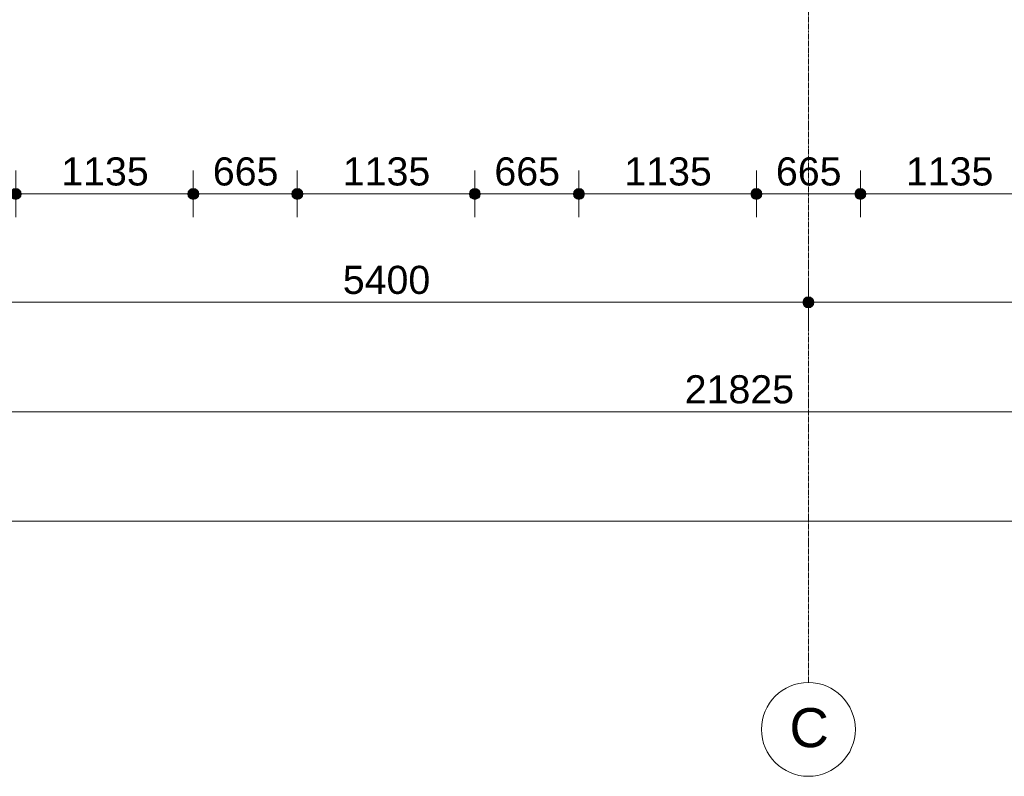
# Model space of a CAD drawing. Header units: millimetres. Extents: x -6115 to 78411, y -6358 to 59618.
# Tile 5 of 99: x 5758 to 12052, y -5550 to -711. Entities that reach past the tile are written whole.
import ezdxf

# ---------------------------------------------------------------- set-up
doc = ezdxf.new("R2010")
doc.units = ezdxf.units.MM
doc.linetypes.add('stramien', pattern=[22.225, 12.7, -3.175, 3.175, -3.175])
doc.layers.add('00_Algemeen', color=7, linetype='Continuous', lineweight=35)
doc.layers.add('00_Algemeen-100', color=7, linetype='Continuous', lineweight=9)
doc.styles.add('Arial', font='arial.ttf', dxfattribs={"height": 250})
doc.styles.add('Arial_1', font='arial.ttf', dxfattribs={"height": 180})
doc.dimstyles.new('00_AEE_maatvoering_1_8mm', dxfattribs={"dimscale": 304.8, "dimtxt": 183.646692, "dimasz": 0.918635, "dimexe": 0.492126, "dimexo": 0.0625, "dimgap": 0, "dimtad": 1, "dimdec": 0, "dimzin": 0, "dimdsep": 46, "dimtxsty": 'Arial_1', "dimblk1": 'DOTSMALL', "dimblk2": 'DOTSMALL', "dimsah": 1, "dimcen": 0.09, "dimdle": 0.492126, "dimazin": 0, "dimtfac": 1, "dimtdec": 4, "dimtix": 1, "dimtmove": 0, "dimatfit": 3, "dimfxl": 0.492126, "dimfxlon": 1, "dimtvp": 1, "dimtolj": 1, "dimtzin": 0, "dimarcsym": 2})

# ---------------------------------------------------------------- blocks, each defined once
blk = doc.blocks.new('Grid - 3 mm-485849-02 tweede verdieping overzicht')
at = {"layer": '00_Algemeen', "lineweight": 9}
blk.add_circle((0, 0), 3, dxfattribs=at)
blk = doc.blocks.new('DIMBLOCK3-02 tweede verdieping overzicht')
at = {"layer": '00_Algemeen-100', "transparency": 16777216}
h = blk.add_hatch(color=256, dxfattribs=at)
edge = h.paths.add_edge_path()
edge.add_arc((5400, -2518.6), 35, 0, 360)
h = blk.add_hatch(color=256, dxfattribs=at)
edge = h.paths.add_edge_path()
edge.add_arc((10800, -2518.6), 35, 0, 360)
for p, q in [((5400, -2518.6), (5400, -2368.6)), ((10800, -2518.6), (10800, -2368.6)), ((5400, -2518.6), (10800, -2518.6)), ((5400, -2518.6), (5400, -2668.6)), ((10800, -2518.6), (10800, -2668.6))]:
    blk.add_line(p, q, dxfattribs=at)
for centre in [(5400, -2518.6), (10800, -2518.6)]:
    blk.add_circle(centre, 35, dxfattribs=at)
at = {"layer": '00_Algemeen-100', "color": 0, "transparency": 16777216, "insert": (7823.1, -2285), "char_height": 180, "width": 664.518, "attachment_point": 1, "line_spacing_factor": 0.941778, "style": 'Arial_1'}
blk.add_mtext('5400', dxfattribs=at)
blk = doc.blocks.new('_DotSmall')
at = {"color": 0, "linetype": 'ByBlock', "const_width": 0.5}
blk.add_lwpolyline([(-0.0625, 0, 1), (0.0625, 0, 1)], format="xyb", close=True, dxfattribs=at)
blk = doc.blocks.new('DIMBLOCK4-02 tweede verdieping overzicht')
at = {"layer": '00_Algemeen-100', "transparency": 16777216}
h = blk.add_hatch(color=256, dxfattribs=at)
edge = h.paths.add_edge_path()
edge.add_arc((10800, -2518.6), 35, 0, 360)
h = blk.add_hatch(color=256, dxfattribs=at)
edge = h.paths.add_edge_path()
edge.add_arc((16200, -2518.6), 35, 0, 360)
for p, q in [((10800, -2518.6), (10800, -2368.6)), ((16200, -2518.6), (16200, -2368.6)), ((10800, -2518.6), (16200, -2518.6)), ((10800, -2518.6), (10800, -2668.6)), ((16200, -2518.6), (16200, -2668.6))]:
    blk.add_line(p, q, dxfattribs=at)
for centre in [(10800, -2518.6), (16200, -2518.6)]:
    blk.add_circle(centre, 35, dxfattribs=at)
at = {"layer": '00_Algemeen-100', "color": 0, "transparency": 16777216, "insert": (13223.1, -2285), "char_height": 180, "width": 664.518, "attachment_point": 1, "line_spacing_factor": 0.941778, "style": 'Arial_1'}
blk.add_mtext('5400', dxfattribs=at)
blk = doc.blocks.new('DIMBLOCK28-02 tweede verdieping overzicht')
at = {"layer": '00_Algemeen-100', "transparency": 16777216}
h = blk.add_hatch(color=256, dxfattribs=at)
edge = h.paths.add_edge_path()
edge.add_arc((-557, -3218.6), 35, 0, 360)
h = blk.add_hatch(color=256, dxfattribs=at)
edge = h.paths.add_edge_path()
edge.add_arc((21267.5, -3218.6), 35, 0, 360)
for p, q in [((-557, -3218.6), (-557, -3068.6)), ((21267.5, -3218.6), (21267.5, -3068.6)), ((-707, -3218.6), (21267.5, -3218.6)), ((-557, -3218.6), (-557, -3368.6)), ((21267.5, -3218.6), (21267.5, -3368.6))]:
    blk.add_line(p, q, dxfattribs=at)
for centre in [(-557, -3218.6), (21267.5, -3218.6)]:
    blk.add_circle(centre, 35, dxfattribs=at)
at = {"layer": '00_Algemeen-100', "color": 0, "transparency": 16777216, "insert": (10009.1, -2985), "char_height": 180, "width": 830.648, "attachment_point": 1, "line_spacing_factor": 0.941778, "style": 'Arial_1'}
blk.add_mtext('21825', dxfattribs=at)
blk = doc.blocks.new('DIMBLOCK32-02 tweede verdieping overzicht')
at = {"layer": '00_Algemeen-100', "transparency": 16777216}
h = blk.add_hatch(color=256, dxfattribs=at)
edge = h.paths.add_edge_path()
edge.add_arc((-557, -3918.6), 35, 0, 360)
h = blk.add_hatch(color=256, dxfattribs=at)
edge = h.paths.add_edge_path()
edge.add_arc((70791.5, -3918.6), 35, 0, 360)
for p, q in [((-557, -3918.6), (-557, -3768.6)), ((70791.5, -3918.6), (70791.5, -3768.6)), ((-707, -3918.6), (70941.5, -3918.6)), ((-557, -3918.6), (-557, -4068.6)), ((70791.5, -3918.6), (70791.5, -4068.6))]:
    blk.add_line(p, q, dxfattribs=at)
for centre in [(-557, -3918.6), (70791.5, -3918.6)]:
    blk.add_circle(centre, 35, dxfattribs=at)
at = {"layer": '00_Algemeen-100', "color": 0, "transparency": 16777216, "insert": (34771.1, -3685), "char_height": 180, "width": 830.648, "attachment_point": 1, "line_spacing_factor": 0.941778, "style": 'Arial_1'}
blk.add_mtext('71349', dxfattribs=at)
blk = doc.blocks.new('DIMBLOCK67-02 tweede verdieping overzicht')
at = {"layer": '00_Algemeen-100', "transparency": 16777216}
h = blk.add_hatch(color=256, dxfattribs=at)
edge = h.paths.add_edge_path()
edge.add_arc((-557, -1825.1), 35, 0, 360)
h = blk.add_hatch(color=256, dxfattribs=at)
edge = h.paths.add_edge_path()
edge.add_arc((5732.5, -1825.1), 35, 0, 360)
for p, q in [((-557, -1825.1), (-557, -1675.1)), ((5732.5, -1825.1), (5732.5, -1675.1)), ((-707, -1825.1), (5732.5, -1825.1)), ((-557, -1825.1), (-557, -1975.1)), ((5732.5, -1825.1), (5732.5, -1975.1))]:
    blk.add_line(p, q, dxfattribs=at)
for centre in [(-557, -1825.1), (5732.5, -1825.1)]:
    blk.add_circle(centre, 35, dxfattribs=at)
at = {"layer": '00_Algemeen-100', "color": 0, "transparency": 16777216, "insert": (2310.9, -1591.5), "char_height": 180, "width": 664.518, "attachment_point": 1, "line_spacing_factor": 0.941778, "style": 'Arial_1'}
blk.add_mtext('6290', dxfattribs=at)
blk = doc.blocks.new('DIMBLOCK68-02 tweede verdieping overzicht')
at = {"layer": '00_Algemeen-100', "transparency": 16777216}
h = blk.add_hatch(color=256, dxfattribs=at)
edge = h.paths.add_edge_path()
edge.add_arc((5732.5, -1825.1), 35, 0, 360)
h = blk.add_hatch(color=256, dxfattribs=at)
edge = h.paths.add_edge_path()
edge.add_arc((6867.5, -1825.1), 35, 0, 360)
for p, q in [((5732.5, -1825.1), (5732.5, -1675.1)), ((6867.5, -1825.1), (6867.5, -1675.1)), ((5732.5, -1825.1), (6867.5, -1825.1)), ((5732.5, -1825.1), (5732.5, -1975.1)), ((6867.5, -1825.1), (6867.5, -1975.1))]:
    blk.add_line(p, q, dxfattribs=at)
for centre in [(5732.5, -1825.1), (6867.5, -1825.1)]:
    blk.add_circle(centre, 35, dxfattribs=at)
at = {"layer": '00_Algemeen-100', "color": 0, "transparency": 16777216, "insert": (6023.1, -1591.5), "char_height": 180, "width": 664.518, "attachment_point": 1, "line_spacing_factor": 0.941778, "style": 'Arial_1'}
blk.add_mtext('1135', dxfattribs=at)
blk = doc.blocks.new('DIMBLOCK69-02 tweede verdieping overzicht')
at = {"layer": '00_Algemeen-100', "transparency": 16777216}
h = blk.add_hatch(color=256, dxfattribs=at)
edge = h.paths.add_edge_path()
edge.add_arc((6867.5, -1825.1), 35, 0, 360)
h = blk.add_hatch(color=256, dxfattribs=at)
edge = h.paths.add_edge_path()
edge.add_arc((7532.5, -1825.1), 35, 0, 360)
for p, q in [((6867.5, -1825.1), (6867.5, -1675.1)), ((7532.5, -1825.1), (7532.5, -1675.1)), ((6867.5, -1825.1), (7532.5, -1825.1)), ((6867.5, -1825.1), (6867.5, -1975.1)), ((7532.5, -1825.1), (7532.5, -1975.1))]:
    blk.add_line(p, q, dxfattribs=at)
for centre in [(6867.5, -1825.1), (7532.5, -1825.1)]:
    blk.add_circle(centre, 35, dxfattribs=at)
at = {"layer": '00_Algemeen-100', "color": 0, "transparency": 16777216, "insert": (6992.3, -1591.5), "char_height": 180, "width": 498.389, "attachment_point": 1, "line_spacing_factor": 0.941778, "style": 'Arial_1'}
blk.add_mtext('665', dxfattribs=at)
blk = doc.blocks.new('DIMBLOCK70-02 tweede verdieping overzicht')
at = {"layer": '00_Algemeen-100', "transparency": 16777216}
h = blk.add_hatch(color=256, dxfattribs=at)
edge = h.paths.add_edge_path()
edge.add_arc((7532.5, -1825.1), 35, 0, 360)
h = blk.add_hatch(color=256, dxfattribs=at)
edge = h.paths.add_edge_path()
edge.add_arc((8667.5, -1825.1), 35, 0, 360)
for p, q in [((7532.5, -1825.1), (7532.5, -1675.1)), ((8667.5, -1825.1), (8667.5, -1675.1)), ((7532.5, -1825.1), (8667.5, -1825.1)), ((7532.5, -1825.1), (7532.5, -1975.1)), ((8667.5, -1825.1), (8667.5, -1975.1))]:
    blk.add_line(p, q, dxfattribs=at)
for centre in [(7532.5, -1825.1), (8667.5, -1825.1)]:
    blk.add_circle(centre, 35, dxfattribs=at)
at = {"layer": '00_Algemeen-100', "color": 0, "transparency": 16777216, "insert": (7823.1, -1591.5), "char_height": 180, "width": 664.518, "attachment_point": 1, "line_spacing_factor": 0.941778, "style": 'Arial_1'}
blk.add_mtext('1135', dxfattribs=at)
blk = doc.blocks.new('DIMBLOCK71-02 tweede verdieping overzicht')
at = {"layer": '00_Algemeen-100', "transparency": 16777216}
h = blk.add_hatch(color=256, dxfattribs=at)
edge = h.paths.add_edge_path()
edge.add_arc((8667.5, -1825.1), 35, 0, 360)
h = blk.add_hatch(color=256, dxfattribs=at)
edge = h.paths.add_edge_path()
edge.add_arc((9332.5, -1825.1), 35, 0, 360)
for p, q in [((8667.5, -1825.1), (8667.5, -1675.1)), ((9332.5, -1825.1), (9332.5, -1675.1)), ((8667.5, -1825.1), (9332.5, -1825.1)), ((8667.5, -1825.1), (8667.5, -1975.1)), ((9332.5, -1825.1), (9332.5, -1975.1))]:
    blk.add_line(p, q, dxfattribs=at)
for centre in [(8667.5, -1825.1), (9332.5, -1825.1)]:
    blk.add_circle(centre, 35, dxfattribs=at)
at = {"layer": '00_Algemeen-100', "color": 0, "transparency": 16777216, "insert": (8792.3, -1591.5), "char_height": 180, "width": 498.389, "attachment_point": 1, "line_spacing_factor": 0.941778, "style": 'Arial_1'}
blk.add_mtext('665', dxfattribs=at)
blk = doc.blocks.new('DIMBLOCK72-02 tweede verdieping overzicht')
at = {"layer": '00_Algemeen-100', "transparency": 16777216}
h = blk.add_hatch(color=256, dxfattribs=at)
edge = h.paths.add_edge_path()
edge.add_arc((9332.5, -1825.1), 35, 0, 360)
h = blk.add_hatch(color=256, dxfattribs=at)
edge = h.paths.add_edge_path()
edge.add_arc((10467.5, -1825.1), 35, 0, 360)
for p, q in [((9332.5, -1825.1), (9332.5, -1675.1)), ((10467.5, -1825.1), (10467.5, -1675.1)), ((9332.5, -1825.1), (10467.5, -1825.1)), ((9332.5, -1825.1), (9332.5, -1975.1)), ((10467.5, -1825.1), (10467.5, -1975.1))]:
    blk.add_line(p, q, dxfattribs=at)
for centre in [(9332.5, -1825.1), (10467.5, -1825.1)]:
    blk.add_circle(centre, 35, dxfattribs=at)
at = {"layer": '00_Algemeen-100', "color": 0, "transparency": 16777216, "insert": (9623.1, -1591.5), "char_height": 180, "width": 664.518, "attachment_point": 1, "line_spacing_factor": 0.941778, "style": 'Arial_1'}
blk.add_mtext('1135', dxfattribs=at)
blk = doc.blocks.new('DIMBLOCK73-02 tweede verdieping overzicht')
at = {"layer": '00_Algemeen-100', "transparency": 16777216}
h = blk.add_hatch(color=256, dxfattribs=at)
edge = h.paths.add_edge_path()
edge.add_arc((10467.5, -1825.1), 35, 0, 360)
h = blk.add_hatch(color=256, dxfattribs=at)
edge = h.paths.add_edge_path()
edge.add_arc((11132.5, -1825.1), 35, 0, 360)
for p, q in [((10467.5, -1825.1), (10467.5, -1675.1)), ((11132.5, -1825.1), (11132.5, -1675.1)), ((10467.5, -1825.1), (11132.5, -1825.1)), ((10467.5, -1825.1), (10467.5, -1975.1)), ((11132.5, -1825.1), (11132.5, -1975.1))]:
    blk.add_line(p, q, dxfattribs=at)
for centre in [(10467.5, -1825.1), (11132.5, -1825.1)]:
    blk.add_circle(centre, 35, dxfattribs=at)
at = {"layer": '00_Algemeen-100', "color": 0, "transparency": 16777216, "insert": (10592.3, -1591.5), "char_height": 180, "width": 498.389, "attachment_point": 1, "line_spacing_factor": 0.941778, "style": 'Arial_1'}
blk.add_mtext('665', dxfattribs=at)
blk = doc.blocks.new('DIMBLOCK74-02 tweede verdieping overzicht')
at = {"layer": '00_Algemeen-100', "transparency": 16777216}
h = blk.add_hatch(color=256, dxfattribs=at)
edge = h.paths.add_edge_path()
edge.add_arc((11132.5, -1825.1), 35, 0, 360)
h = blk.add_hatch(color=256, dxfattribs=at)
edge = h.paths.add_edge_path()
edge.add_arc((12267.5, -1825.1), 35, 0, 360)
for p, q in [((11132.5, -1825.1), (11132.5, -1675.1)), ((12267.5, -1825.1), (12267.5, -1675.1)), ((11132.5, -1825.1), (12267.5, -1825.1)), ((11132.5, -1825.1), (11132.5, -1975.1)), ((12267.5, -1825.1), (12267.5, -1975.1))]:
    blk.add_line(p, q, dxfattribs=at)
for centre in [(11132.5, -1825.1), (12267.5, -1825.1)]:
    blk.add_circle(centre, 35, dxfattribs=at)
at = {"layer": '00_Algemeen-100', "color": 0, "transparency": 16777216, "insert": (11423.1, -1591.5), "char_height": 180, "width": 664.518, "attachment_point": 1, "line_spacing_factor": 0.941778, "style": 'Arial_1'}
blk.add_mtext('1135', dxfattribs=at)

msp = doc.modelspace()

# ---------------------------------------------------------------- linework, layer by layer
at = {"layer": '00_Algemeen', "color": 150, "linetype": 'stramien', "lineweight": 9, "true_color": 0x0080ff}
msp.add_line((10800, -4950.1), (10800, 59018.3), dxfattribs=at)

# ---------------------------------------------------------------- block references
at = {"layer": '00_Algemeen', "lineweight": 9, "xscale": 99.99999999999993, "yscale": 99.99999999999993, "zscale": 99.99999999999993}
msp.add_blockref('Grid - 3 mm-485849-02 tweede verdieping overzicht', (10800, -5250.1), dxfattribs=at)

# ---------------------------------------------------------------- texts
at = {"layer": '00_Algemeen', "lineweight": 9, "insert": (10678.7, -5113.9), "char_height": 250, "width": 304.641, "attachment_point": 1, "style": 'Arial'}
msp.add_mtext('C', dxfattribs=at)

# ---------------------------------------------------------------- dimensions: what is measured, and where the dimension line sits
at = {"layer": '00_Algemeen', "lineweight": 9}
for base, p1, p2, override, picture, middle in [((5732.5000013, -1825.1417948), (-557.0000026, -1675.1417948), (5732.5000013, -1675.1417948), {"dimpost": '<>', "dimfxl": 6289.500004}, 'DIMBLOCK67-02 tweede verdieping overzicht', (2587.7499994, -1733.2386565)), ((6867.5, -1825.1), (5732.5, -1675.1), (6867.5, -1675.1), {"dimpost": '<>', "dimfxl": 1135}, 'DIMBLOCK68-02 tweede verdieping overzicht', (6300, -1733.2)), ((7532.5, -1825.1), (6867.5, -1675.1), (7532.5, -1675.1), {"dimpost": '<>', "dimfxl": 665}, 'DIMBLOCK69-02 tweede verdieping overzicht', (7200, -1733.2)), ((8667.5, -1825.1), (7532.5, -1675.1), (8667.5, -1675.1), {"dimpost": '<>', "dimfxl": 1135}, 'DIMBLOCK70-02 tweede verdieping overzicht', (8100, -1733.2)), ((9332.5, -1825.1), (8667.5, -1675.1), (9332.5, -1675.1), {"dimpost": '<>', "dimfxl": 665}, 'DIMBLOCK71-02 tweede verdieping overzicht', (9000, -1733.2)), ((10467.5, -1825.1), (9332.5, -1675.1), (10467.5, -1675.1), {"dimpost": '<>', "dimfxl": 1135}, 'DIMBLOCK72-02 tweede verdieping overzicht', (9900, -1733.2)), ((11132.5, -1825.1), (10467.5, -1675.1), (11132.5, -1675.1), {"dimpost": '<>', "dimfxl": 665}, 'DIMBLOCK73-02 tweede verdieping overzicht', (10800, -1733.2)), ((12267.5, -1825.1), (11132.5, -1675.1), (12267.5, -1675.1), {"dimpost": '<>', "dimfxl": 1135}, 'DIMBLOCK74-02 tweede verdieping overzicht', (11700, -1733.2)), ((10800, -2518.6), (5400, -2368.6), (10800, -2368.6), {"dimpost": '<>', "dimfxl": 5400}, 'DIMBLOCK3-02 tweede verdieping overzicht', (8100, -2426.7)), ((16200, -2518.6), (10800, -2368.6), (16200, -2368.6), {"dimpost": '<>', "dimfxl": 5400}, 'DIMBLOCK4-02 tweede verdieping overzicht', (13500, -2426.7)), ((21267.5000013, -3218.6417948), (-557.0000026, -3068.6417948), (21267.5000013, -3068.6417948), {"dimpost": '<>', "dimfxl": 21824.500004}, 'DIMBLOCK28-02 tweede verdieping overzicht', (10355.2499994, -3126.7386565)), ((70791.5002, -3918.6418), (-557, -3768.6418), (70791.5002, -3768.6418), {"dimpost": '<>', "dimfxl": 71348.500191}, 'DIMBLOCK32-02 tweede verdieping overzicht', (35117.2501, -3826.6773))]:
    dim = msp.add_linear_dim(base=base, p1=p1, p2=p2, dimstyle='00_AEE_maatvoering_1_8mm', override=override, dxfattribs=at)
    dim.commit()
    dim.dimension.update_dxf_attribs({"geometry": picture, "text_midpoint": middle})

doc.saveas('drawing.dxf')
